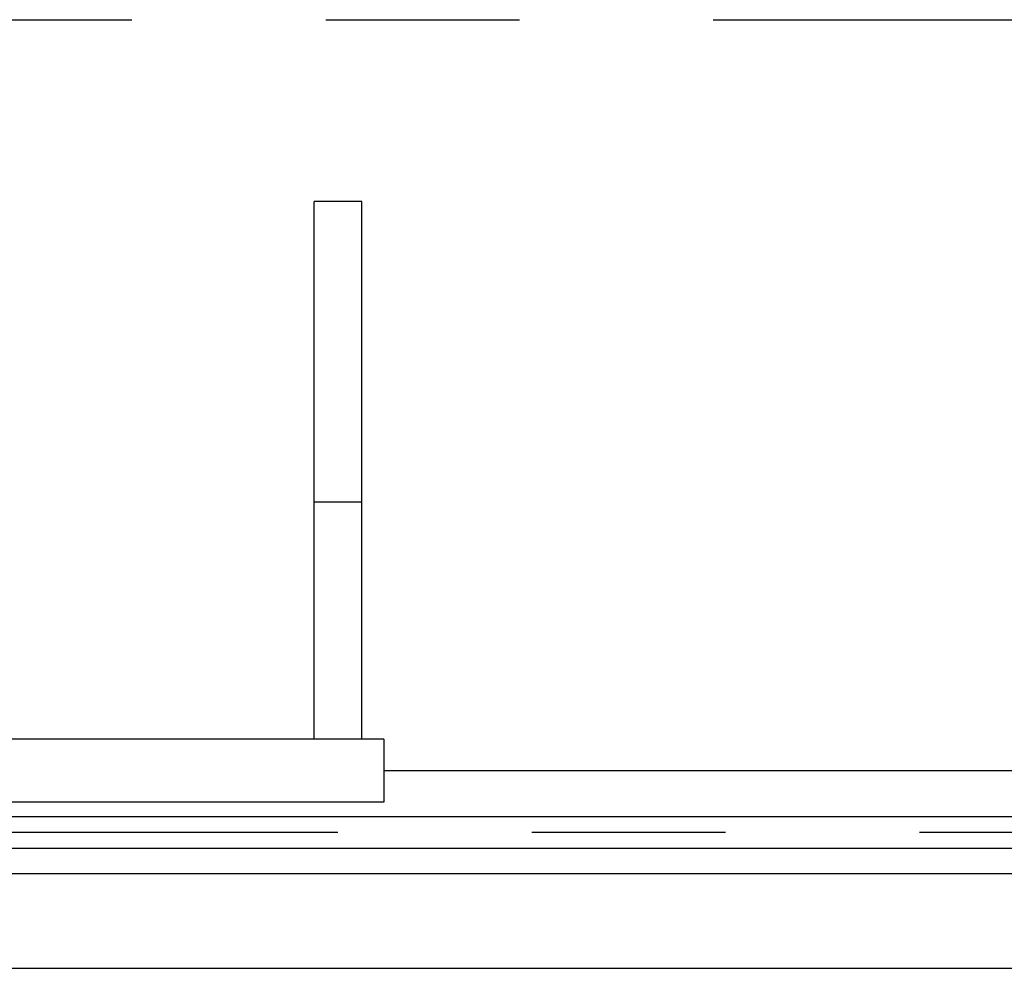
# Model space of a CAD drawing. Header units: millimetres. Extents: x 0 to 1189, y 0 to 841.
# Tile 145 of 184: x 690 to 715, y 582 to 606. Entities that reach past the tile are written whole.
import ezdxf

# ---------------------------------------------------------------- set-up
doc = ezdxf.new("R2010")
doc.units = ezdxf.units.MM
doc.header["$LTSCALE"] = 65.395
doc.linetypes.add('CENTER', pattern=[0.6, 0.375, -0.075, 0.075, -0.075])
for name, color, linetype in [('32007_153200_20_ABL308', 7, 'CONTINUOUS'), ('32007_153200_20_T1_PBL361', 7, 'CONTINUOUS'), ('8M32E_GENSET_GENERATOR_ABL368', 7, 'CONTINUOUS'), ('8M32E_GENSET_GENERATOR_T1_PBL369', 7, 'CONTINUOUS'), ('8M32E_GENSET_GRUNDRAHMEN_ABL59', 7, 'CONTINUOUS'), ('8M32E_GENSET_GRUNDRAHMEN_T1_PBL60', 7, 'CONTINUOUS'), ('8M32E_GENSET_VERROHRUNG_ABL25', 7, 'CONTINUOUS'), ('new_view_2_VBL0', 7, 'CONTINUOUS')]:
    doc.layers.add(name, color=color, linetype=linetype)

# ---------------------------------------------------------------- blocks, each defined once
blk = doc.blocks.new('32007_153200_20_T1_PBL361', base_point=(725.588, 585.001))
at = {"layer": '32007_153200_20_T1_PBL361', "color": 7, "linetype": 'Continuous'}
for p, q in [((674.178, 585.401), (719.938, 585.401)), ((674.178, 584.601), (719.938, 584.601))]:
    blk.add_line(p, q, dxfattribs=at)
at = {"layer": '32007_153200_20_T1_PBL361', "color": 2, "linetype": 'CENTER'}
blk.add_line((674.013, 585.001), (720.103, 585.001), dxfattribs=at)
blk = doc.blocks.new('32007_153200_20_ABL308', base_point=(725.388, 585.165))
at = {"layer": '32007_153200_20_T1_PBL361'}
blk.add_blockref('32007_153200_20_T1_PBL361', (725.588, 585.001), dxfattribs=at)
blk = doc.blocks.new('8M32E_GENSET_VERROHRUNG_ABL25', base_point=(593.858, 615.821))
at = {"layer": '32007_153200_20_ABL308'}
blk.add_blockref('32007_153200_20_ABL308', (725.388, 585.165), dxfattribs=at)
blk = doc.blocks.new('8M32E_GENSET_GRUNDRAHMEN_T1_PBL60', base_point=(600.258, 558.761))
at = {"layer": '8M32E_GENSET_GRUNDRAHMEN_T1_PBL60', "color": 7, "linetype": 'Continuous'}
for p, q in [((428.818, 583.961), (785.418, 583.961)), ((428.818, 581.561), (785.418, 581.561))]:
    blk.add_line(p, q, dxfattribs=at)
blk = doc.blocks.new('8M32E_GENSET_GRUNDRAHMEN_ABL59', base_point=(600.258, 558.761))
at = {"layer": '8M32E_GENSET_GRUNDRAHMEN_T1_PBL60'}
blk.add_blockref('8M32E_GENSET_GRUNDRAHMEN_T1_PBL60', (600.258, 558.761), dxfattribs=at)
blk = doc.blocks.new('8M32E_GENSET_GENERATOR_T1_PBL369', base_point=(597.159, 629.061))
at = {"layer": '8M32E_GENSET_GENERATOR_T1_PBL369', "color": 2, "linetype": 'CENTER'}
blk.add_line((394.14, 605.561), (800.178, 605.561), dxfattribs=at)
at = {"layer": '8M32E_GENSET_GENERATOR_T1_PBL369', "color": 7, "linetype": 'Continuous'}
for p, q in [((699.138, 600.961), (697.938, 600.961)), ((697.938, 587.361), (697.938, 600.961)), ((699.138, 587.361), (699.138, 600.961)), ((697.938, 593.361), (699.138, 593.361)), ((699.698, 587.361), (677.698, 587.361)), ((699.698, 587.361), (699.698, 585.761)), ((699.698, 586.561), (742.498, 586.561)), ((699.698, 585.761), (677.698, 585.761))]:
    blk.add_line(p, q, dxfattribs=at)
blk = doc.blocks.new('8M32E_GENSET_GENERATOR_ABL368', base_point=(597.159, 629.061))
at = {"layer": '8M32E_GENSET_GENERATOR_T1_PBL369'}
blk.add_blockref('8M32E_GENSET_GENERATOR_T1_PBL369', (597.159, 629.061), dxfattribs=at)
blk = doc.blocks.new('NEW_VIEW_2_VBL0', base_point=(574.373, 631.232))
at = {"layer": '8M32E_GENSET_GENERATOR_ABL368'}
blk.add_blockref('8M32E_GENSET_GENERATOR_ABL368', (597.159, 629.061), dxfattribs=at)
at = {"layer": '8M32E_GENSET_GRUNDRAHMEN_ABL59'}
blk.add_blockref('8M32E_GENSET_GRUNDRAHMEN_ABL59', (600.258, 558.761), dxfattribs=at)
at = {"layer": '8M32E_GENSET_VERROHRUNG_ABL25'}
blk.add_blockref('8M32E_GENSET_VERROHRUNG_ABL25', (593.858, 615.821), dxfattribs=at)

msp = doc.modelspace()

# ---------------------------------------------------------------- block references
at = {"layer": 'new_view_2_VBL0'}
msp.add_blockref('NEW_VIEW_2_VBL0', (574.37274, 631.23233), dxfattribs=at)

doc.saveas('drawing.dxf')
